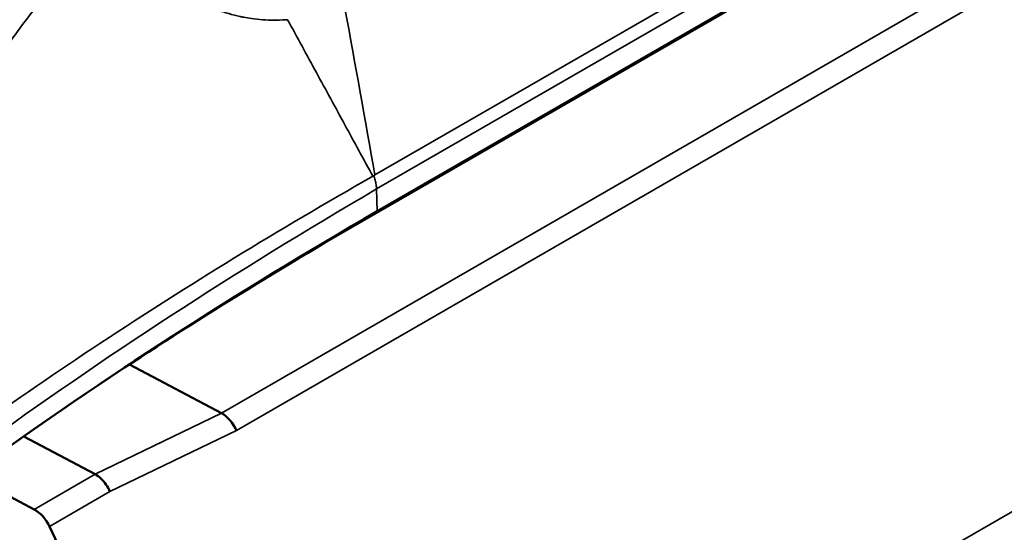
# Model space of a CAD drawing. Header units: millimetres. Extents: x 0 to 2239, y -60 to 841.
# Tile 98 of 151: x 1052.19 to 1057.9, y 194.32 to 197.29. Entities that reach past the tile are written whole.
import ezdxf

# ---------------------------------------------------------------- set-up
doc = ezdxf.new("R2010")
doc.units = ezdxf.units.MM
doc.layers.add('Sichtbar (ISO)', color=7, linetype='Continuous', lineweight=50)
doc.layers.add('Sichtbar schmal (ISO)', color=7, linetype='Continuous', lineweight=35)

msp = doc.modelspace()

# ---------------------------------------------------------------- linework, layer by layer
at = {"layer": 'Sichtbar (ISO)'}
for p, q in [((1059.0037, 198.9058), (1054.2069, 196.1404)), ((1058.7589, 198.7739), (1054.2625, 196.1779)), ((1053.3597, 195.0065), (1052.8258, 195.2899)), ((1052.2129, 194.8725), (1052.6265, 194.653)), ((1051.8983, 194.6477), (1052.273, 194.4489)), ((1052.3616, 194.3496), (1052.5898, 193.8722))]:
    msp.add_line(p, q, dxfattribs=at)
for centre, major_axis, ratio, start_param, end_param in [((1059.3693, 196.1865), (2.95, -5.1095), 0.57735, 0, 2.925657), ((1075.4584, 184.9294), (29.9824, 1.0284), 0.553569, 2.336801, 2.452633), ((1075.6501, 184.9641), (-30.0774, -0.8047), 0.54852, 5.491275, 5.567775), ((1053.3614, 194.8801), (-0.0702, 0.1327), 0.580147, 4.599824, 5.560137), ((1052.2772, 194.324), (0.075, -0.1299), 0.57735, 1.43665, 2.396581)]:
    msp.add_ellipse(centre, major_axis=major_axis, ratio=ratio, start_param=start_param, end_param=end_param, dxfattribs=at)
for points, knots in [([(1051.0348, 183.7247), (1051.3882, 183.9287), (1051.6856, 184.2287), (1052.1426, 184.9916), (1052.2997, 185.4575), (1052.4573, 186.511), (1052.4552, 187.1006), (1052.2908, 188.3394), (1052.1282, 188.9886), (1051.6599, 190.2803), (1051.3544, 190.9226), (1050.6315, 192.1363), (1050.2142, 192.7075), (1049.3092, 193.7219), (1048.8216, 194.1649), (1047.8235, 194.8776), (1047.3132, 195.147), (1046.3209, 195.482), (1045.8387, 195.548), (1045.0371, 195.4729), (1044.7043, 195.3696), (1044.4098, 195.1995)], [2.315808, 2.315808, 2.315808, 2.315808, 2.626502, 2.626502, 2.943551, 2.943551, 3.265675, 3.265675, 3.588149, 3.588149, 3.910191, 3.910191, 4.232072, 4.232072, 4.554167, 4.554167, 4.876692, 4.876692, 5.198493, 5.198493, 5.457401, 5.457401, 5.457401, 5.457401]), ([(1052.7125, 194.5522), (1052.706, 194.5668), (1052.698, 194.581), (1052.6889, 194.5939), (1052.6799, 194.6068), (1052.6699, 194.6186), (1052.6593, 194.6286), (1052.6487, 194.6386), (1052.6376, 194.6469), (1052.6265, 194.653)], [0, 0, 0, 0, 0.333333, 0.333333, 0.333333, 0.666667, 0.666667, 0.666667, 1, 1, 1, 1])]:
    msp.add_open_spline(points, degree=3, knots=knots, dxfattribs=at)
at = {"layer": 'Sichtbar schmal (ISO)'}
for p, q in [((1054.249, 196.3886), (1058.3437, 198.752)), ((1054.2581, 196.3074), (1058.3593, 198.6746)), ((1053.3597, 195.0065), (1058.1929, 197.7969)), ((1053.4458, 194.9057), (1058.2816, 197.6976)), ((1052.829, 191.4838), (1061.2082, 196.3216)), ((1054.258, 196.3074), (1054.2625, 196.1779)), ((1054.2625, 196.1779), (1054.2069, 196.1404)), ((1053.3597, 195.0065), (1052.6265, 194.653)), ((1052.7125, 194.5522), (1053.4458, 194.9057)), ((1052.273, 194.4489), (1052.6265, 194.653)), ((1052.7125, 194.5522), (1052.3616, 194.3496))]:
    msp.add_line(p, q, dxfattribs=at)
for centre, major_axis, ratio, start_param, end_param in [((960.3175, 170.0585), (-2.3512, 123.8042), 0.777905, 4.911905, 4.919821), ((1075.4489, 185.1853), (29.9726, 1.2844), 0.553394, 2.332061, 2.447744), ((1047.7223, 189.4621), (3.3125, -5.7374), 0.57735, 0, 3.141593), ((1047.9692, 189.6046), (3.2, -5.5426), 0.57735, 0.497864, 2.643729)]:
    msp.add_ellipse(centre, major_axis=major_axis, ratio=ratio, start_param=start_param, end_param=end_param, dxfattribs=at)
for points, knots in [([(1051.4492, 195.6725), (1051.4595, 195.7119), (1051.4888, 195.818), (1051.5418, 195.9879), (1051.6108, 196.18), (1051.687, 196.3666), (1051.7704, 196.5479), (1051.8608, 196.7239), (1051.9585, 196.895), (1052.0634, 197.0612), (1052.1756, 197.2227), (1052.2953, 197.3796), (1052.4227, 197.5319), (1052.5483, 197.6692), (1052.6328, 197.7544), (1052.6709, 197.7915)], [0, 0, 0, 0, 0.048708, 0.131456, 0.213215, 0.294165, 0.374492, 0.454384, 0.534029, 0.613614, 0.693331, 0.773375, 0.853942, 0.935237, 1, 1, 1, 1]), ([(1053.2455, 197.3807), (1053.2456, 197.3806), (1053.2458, 197.3805), (1053.2459, 197.3805), (1053.2548, 197.3767), (1053.264, 197.3729), (1053.2734, 197.3691), (1053.293, 197.3612), (1053.3138, 197.3533), (1053.3353, 197.3457), (1053.3565, 197.3383), (1053.3785, 197.3312), (1053.4008, 197.3248), (1053.4227, 197.3185), (1053.4448, 197.3129), (1053.4669, 197.308), (1053.4739, 197.3065), (1053.4808, 197.305), (1053.4878, 197.3036), (1053.5029, 197.3006), (1053.5179, 197.2981), (1053.5329, 197.296), (1053.5549, 197.2929), (1053.5767, 197.2906), (1053.5986, 197.2892), (1053.6203, 197.2877), (1053.642, 197.287), (1053.6639, 197.287), (1053.6852, 197.287), (1053.7068, 197.2875), (1053.7286, 197.2887), (1053.7331, 197.289), (1053.7376, 197.2892), (1053.7421, 197.2895)], [0.5995718, 0.5995718, 0.5995718, 0.5995718, 0.6, 0.6, 0.6, 0.6259318, 0.6259318, 0.6259318, 0.6795364, 0.6795364, 0.6795364, 0.7321763, 0.7321763, 0.7321763, 0.7837332, 0.7837332, 0.7837332, 0.8, 0.8, 0.8, 0.8355052, 0.8355052, 0.8355052, 0.8875387, 0.8875387, 0.8875387, 0.9391553, 0.9391553, 0.9391553, 0.9896311, 0.9896311, 0.9896311, 1, 1, 1, 1]), ([(1054.2423, 196.3848), (1054.2455, 196.3759), (1054.2482, 196.3671), (1054.2504, 196.3583), (1054.2527, 196.3495), (1054.2544, 196.3408), (1054.2557, 196.3323), (1054.2569, 196.3238), (1054.2577, 196.3155), (1054.258, 196.3074)], [0, 0, 0, 0, 0.333333, 0.333333, 0.333333, 0.666667, 0.666667, 0.666667, 1, 1, 1, 1])]:
    msp.add_open_spline(points, degree=3, knots=knots, dxfattribs=at)
for points in [[(1054.2365, 196.3815), (1054.1828, 196.4802), (1054.0746, 196.6791), (1053.9098, 196.9818), (1053.7983, 197.1865), (1053.7421, 197.2895)], [(1051.9218, 194.9082), (1052.1619, 195.0795), (1052.6539, 195.4173), (1053.426, 195.9088), (1053.9628, 196.2258), (1054.2365, 196.3815)], [(1054.2365, 196.3815), (1054.2373, 196.3816), (1054.2387, 196.382), (1054.2406, 196.3831), (1054.2417, 196.3842), (1054.2423, 196.3848)], [(1054.2423, 196.3848), (1054.243, 196.3855), (1054.2443, 196.3866), (1054.2465, 196.3879), (1054.2481, 196.3884), (1054.249, 196.3886)]]:
    msp.add_open_spline(points, degree=3, dxfattribs=at)

doc.saveas('drawing.dxf')
